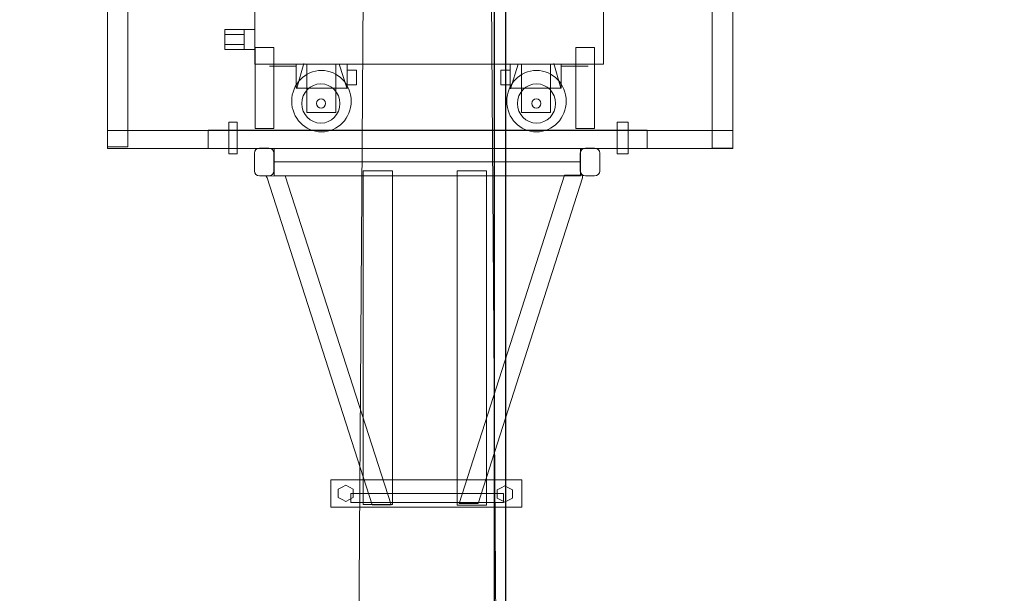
# Model space of a CAD drawing. Header units: centimetres. Extents: x -4644 to 5368, y -667 to 1552.
# Tile 24 of 48: x -1521 to -1311, y 79 to 201. Entities that reach past the tile are written whole.
import ezdxf
from ezdxf.lldxf.tags import DXFTag

# ---------------------------------------------------------------- set-up
doc = ezdxf.new("R2010")
doc.units = ezdxf.units.CM
doc.header["$MEASUREMENT"] = 0
doc.layers.get('0').update_dxf_attribs({"linetype": 'CONTINUOUS'})
doc.layers.add('Warstwa 1', color=7, linetype='CONTINUOUS')
tags = doc.linetypes.add('New Line3', pattern=[1.5, 1, -0.5]).pattern_tags.tags
tags[6:7] = [DXFTag(74, 4), DXFTag(75, 0), DXFTag(340, '0'), DXFTag(46, 1.0), DXFTag(50, 0.0), DXFTag(44, 0.0), DXFTag(45, 0.0)]
tags[4:5] = [DXFTag(74, 4), DXFTag(75, 0), DXFTag(340, '0'), DXFTag(46, 1.0), DXFTag(50, 0.0), DXFTag(44, 0.0), DXFTag(45, 0.0)]
tags = doc.linetypes.add('New Line4', pattern=[1.5, 1, -0.5]).pattern_tags.tags
tags[6:7] = [DXFTag(74, 4), DXFTag(75, 0), DXFTag(340, '0'), DXFTag(46, 1.0), DXFTag(50, 0.0), DXFTag(44, 0.0), DXFTag(45, 0.0)]
tags[4:5] = [DXFTag(74, 4), DXFTag(75, 0), DXFTag(340, '0'), DXFTag(46, 1.0), DXFTag(50, 0.0), DXFTag(44, 0.0), DXFTag(45, 0.0)]

msp = doc.modelspace()

# ---------------------------------------------------------------- linework, layer by layer
msp.add_open_spline([(-1417.53, 285.17), (-1417.53, 285.17), (-1417.53, -252.73), (-1417.53, -252.73), (-1417.53, -252.73), (-1417.53, -252.73), (-1419.88, -252.73), (-1419.88, -252.73), (-1419.88, -252.73), (-1419.88, -252.73), (-1419.88, 285.23), (-1419.88, 285.23)], degree=3, knots=[0, 0, 0, 0, 0.25, 0.25, 0.25, 0.25, 0.5, 0.5, 0.5, 0.5, 1, 1, 1, 1])
at = {"layer": 'Warstwa 1', "color": 7, "lineweight": 18}
for points in [[(-1502.28, 173.96), (-1497.92, 173.96), (-1497.92, 297.48), (-1502.28, 297.48), (-1502.28, 173.96)], [(-1373.48, 173.65), (-1369.12, 173.65), (-1369.12, 297.17), (-1373.48, 297.17), (-1373.48, 173.65)], [(-1470.87, 191.56), (-1396.64, 191.56), (-1396.64, 247.87), (-1470.87, 247.87), (-1470.87, 191.56)], [(-1477.25, 194.67), (-1470.87, 194.67), (-1470.87, 198.93), (-1477.25, 198.93), (-1477.25, 194.67)], [(-1462.08, 186.44), (-1451.2, 186.44), (-1451.2, 191.55), (-1462.08, 191.55), (-1462.08, 186.44)], [(-1459.83, 181.27), (-1453.62, 181.27), (-1453.62, 191.55), (-1459.83, 191.55), (-1459.83, 181.27)], [(-1416.54, 186.44), (-1405.66, 186.44), (-1405.66, 191.55), (-1416.54, 191.55), (-1416.54, 186.44)], [(-1414.13, 181.27), (-1407.92, 181.27), (-1407.92, 191.55), (-1414.13, 191.55), (-1414.13, 181.27)], [(-1451.2, 187.18), (-1449.23, 187.18), (-1449.23, 190.3), (-1451.2, 190.3), (-1451.2, 187.18)], [(-1418.52, 187.18), (-1416.54, 187.18), (-1416.54, 190.3), (-1418.52, 190.3), (-1418.52, 187.18)], [(-1476.46, 172.42), (-1474.62, 172.42), (-1474.62, 179.21), (-1476.46, 179.21), (-1476.46, 172.42)], [(-1393.77, 172.42), (-1391.4, 172.42), (-1391.4, 179.21), (-1393.77, 179.21), (-1393.77, 172.42)], [(-1502.28, 173.61), (-1369.11, 173.61), (-1369.11, 177.39), (-1502.28, 177.39), (-1502.28, 173.61)], [(-1480.82, 173.61), (-1387.35, 173.61), (-1387.35, 177.49), (-1480.82, 177.49), (-1480.82, 173.61)], [(-1466.81, 167.79), (-1401.55, 167.79), (-1401.55, 173.61), (-1466.81, 173.61), (-1466.81, 167.79)], [(-1447.83, 97.76), (-1441.6, 97.76), (-1441.6, 168.84), (-1447.83, 168.84), (-1447.83, 97.76)], [(-1427.78, 97.59), (-1421.55, 97.59), (-1421.55, 168.84), (-1427.78, 168.84), (-1427.78, 97.59)], [(-1454.69, 97.19), (-1414.04, 97.19), (-1414.04, 103.01), (-1454.69, 103.01), (-1454.69, 97.19)], [(-1450.45, 98.18), (-1417.92, 98.18), (-1417.92, 100.06), (-1450.45, 100.06), (-1450.45, 98.18)]]:
    msp.add_lwpolyline(points, close=True, dxfattribs=at)
at = {"layer": 'Warstwa 1', "color": 7, "linetype": 'New Line3', "lineweight": 18}
msp.add_lwpolyline([(-1470.83, 177.88), (-1466.86, 177.88), (-1466.86, 195.08), (-1470.83, 195.08), (-1470.83, 177.88)], close=True, dxfattribs=at)
at = {"layer": 'Warstwa 1', "color": 7, "linetype": 'New Line4', "lineweight": 18}
msp.add_lwpolyline([(-1402.52, 177.88), (-1398.54, 177.88), (-1398.54, 195.08), (-1402.52, 195.08), (-1402.52, 177.88)], close=True, dxfattribs=at)
at = {"layer": 'Warstwa 1', "color": 7, "lineweight": 18}
for centre, major_axis, ratio in [((-1456.71, 183.67), (0, 6.54), 0.967608), ((-1410.93, 183.67), (0, 6.54), 0.967525), ((-1456.84, 183.18), (0, 4.19), 0.967667), ((-1410.91, 183.18), (0, 4.19), 0.967667), ((-1456.78, 183.2), (0, 1), 0.968194), ((-1410.97, 183.2), (0, 1), 0.968194)]:
    msp.add_ellipse(centre, major_axis=major_axis, ratio=ratio, dxfattribs=at)
at = {"layer": 'Warstwa 1', "color": 250, "lineweight": 70}
msp.add_open_spline([(-2181.25, -624.77), (-2181.25, -624.77), (-2181.25, 905.01), (-2181.25, 905.01), (-2181.25, 905.01), (-2181.25, 905.01), (-1129.83, 905.01), (-1129.83, 905.01), (-1129.83, 905.01), (-1129.83, 905.01), (-1129.83, -624.77), (-1129.83, -624.77), (-1129.83, -624.77), (-1129.83, -624.77), (-2181.25, -624.77), (-2181.25, -624.77)], degree=3, knots=[0, 0, 0, 0, 0.2, 0.2, 0.2, 0.2, 0.4, 0.4, 0.4, 0.4, 0.6, 0.6, 0.6, 0.6, 1, 1, 1, 1], dxfattribs=at)
at = {"layer": 'Warstwa 1', "color": 7, "lineweight": 20}
msp.add_open_spline([(-1451.92, -399.35), (-1451.92, -399.35), (-1416.34, -399.35), (-1416.34, -399.35), (-1416.34, -399.35), (-1416.34, -399.35), (-1424.47, 780.16), (-1424.47, 780.16), (-1424.47, 780.16), (-1424.47, 780.16), (-1443.89, 780.16), (-1443.89, 780.16), (-1443.89, 780.16), (-1443.89, 780.16), (-1451.92, -399.35), (-1451.92, -399.35)], degree=3, knots=[0, 0, 0, 0, 0.2, 0.2, 0.2, 0.2, 0.4, 0.4, 0.4, 0.4, 0.6, 0.6, 0.6, 0.6, 1, 1, 1, 1], dxfattribs=at)
at = {"layer": 'Warstwa 1', "color": 250, "lineweight": 18}
for points in [[(-1477.25, 197.84), (-1477.25, 197.84), (-1473.24, 197.84), (-1473.24, 197.84)], [(-1473.18, 198.99), (-1473.18, 198.99), (-1473.18, 194.67), (-1473.18, 194.67)], [(-1477.25, 195.75), (-1477.25, 195.75), (-1473.24, 195.75), (-1473.24, 195.75)], [(-1467.8, 191.11), (-1467.8, 191.11), (-1462.18, 191.11), (-1462.18, 191.11)], [(-1460.49, 191.66), (-1460.49, 191.66), (-1461.97, 186.44), (-1461.97, 186.44)], [(-1452.96, 191.55), (-1452.96, 191.55), (-1451.26, 186.27), (-1451.26, 186.27)], [(-1414.79, 191.55), (-1414.79, 191.55), (-1416.49, 186.27), (-1416.49, 186.27)], [(-1407.26, 191.66), (-1407.26, 191.66), (-1405.77, 186.44), (-1405.77, 186.44)], [(-1399.95, 191.11), (-1399.95, 191.11), (-1405.56, 191.11), (-1405.56, 191.11)], [(-1466.84, 170.72), (-1466.84, 170.72), (-1401.58, 170.72), (-1401.58, 170.72)]]:
    msp.add_open_spline(points, degree=3, dxfattribs=at)
at = {"layer": 'Warstwa 1', "color": 7, "lineweight": 18}
for points, knots in [([(-1469.88, 173.64), (-1469.88, 173.64), (-1467.93, 173.64), (-1467.93, 173.64), (-1467.93, 173.64), (-1467.32, 173.64), (-1466.83, 173.18), (-1466.83, 172.62), (-1466.83, 172.62), (-1466.83, 172.62), (-1466.83, 168.79), (-1466.83, 168.79), (-1466.83, 168.79), (-1466.83, 168.23), (-1467.32, 167.77), (-1467.93, 167.77), (-1467.93, 167.77), (-1467.93, 167.77), (-1469.88, 167.77), (-1469.88, 167.77), (-1469.88, 167.77), (-1470.49, 167.77), (-1470.98, 168.23), (-1470.98, 168.79), (-1470.98, 168.79), (-1470.98, 168.79), (-1470.98, 172.62), (-1470.98, 172.62), (-1470.98, 172.62), (-1470.98, 173.18), (-1470.49, 173.64), (-1469.88, 173.64)], [0, 0, 0, 0, 0.111111, 0.111111, 0.111111, 0.111111, 0.222222, 0.222222, 0.222222, 0.222222, 0.333333, 0.333333, 0.333333, 0.333333, 0.444444, 0.444444, 0.444444, 0.444444, 0.555556, 0.555556, 0.555556, 0.555556, 0.666667, 0.666667, 0.666667, 0.666667, 0.777778, 0.777778, 0.777778, 0.777778, 1, 1, 1, 1]), ([(-1400.49, 173.64), (-1400.49, 173.64), (-1398.54, 173.64), (-1398.54, 173.64), (-1398.54, 173.64), (-1397.93, 173.64), (-1397.44, 173.18), (-1397.44, 172.62), (-1397.44, 172.62), (-1397.44, 172.62), (-1397.44, 168.79), (-1397.44, 168.79), (-1397.44, 168.79), (-1397.44, 168.23), (-1397.93, 167.77), (-1398.54, 167.77), (-1398.54, 167.77), (-1398.54, 167.77), (-1400.49, 167.77), (-1400.49, 167.77), (-1400.49, 167.77), (-1401.09, 167.77), (-1401.59, 168.23), (-1401.59, 168.79), (-1401.59, 168.79), (-1401.59, 168.79), (-1401.59, 172.62), (-1401.59, 172.62), (-1401.59, 172.62), (-1401.59, 173.18), (-1401.09, 173.64), (-1400.49, 173.64)], [0, 0, 0, 0, 0.111111, 0.111111, 0.111111, 0.111111, 0.222222, 0.222222, 0.222222, 0.222222, 0.333333, 0.333333, 0.333333, 0.333333, 0.444444, 0.444444, 0.444444, 0.444444, 0.555556, 0.555556, 0.555556, 0.555556, 0.666667, 0.666667, 0.666667, 0.666667, 0.777778, 0.777778, 0.777778, 0.777778, 1, 1, 1, 1]), ([(-1464.4, 167.78), (-1464.4, 167.78), (-1468.45, 167.72), (-1468.45, 167.72), (-1468.45, 167.72), (-1468.45, 167.72), (-1468.3, 167.31), (-1468.3, 167.31), (-1468.3, 167.31), (-1468.3, 167.31), (-1445.93, 97.68), (-1445.93, 97.68), (-1445.93, 97.68), (-1445.93, 97.68), (-1441.87, 97.67), (-1441.87, 97.67), (-1441.87, 97.67), (-1441.87, 97.67), (-1464.4, 167.78), (-1464.4, 167.78)], [0, 0, 0, 0, 0.166667, 0.166667, 0.166667, 0.166667, 0.333333, 0.333333, 0.333333, 0.333333, 0.5, 0.5, 0.5, 0.5, 0.666667, 0.666667, 0.666667, 0.666667, 1, 1, 1, 1]), ([(-1404.96, 167.89), (-1404.96, 167.89), (-1401.11, 167.89), (-1401.11, 167.89), (-1401.11, 167.89), (-1401.11, 167.89), (-1401.12, 167.33), (-1401.12, 167.33), (-1401.12, 167.33), (-1401.12, 167.33), (-1423.36, 97.98), (-1423.36, 97.98), (-1423.36, 97.98), (-1423.36, 97.98), (-1427.4, 97.97), (-1427.4, 97.97), (-1427.4, 97.97), (-1427.4, 97.97), (-1404.96, 167.89), (-1404.96, 167.89)], [0, 0, 0, 0, 0.166667, 0.166667, 0.166667, 0.166667, 0.333333, 0.333333, 0.333333, 0.333333, 0.5, 0.5, 0.5, 0.5, 0.666667, 0.666667, 0.666667, 0.666667, 1, 1, 1, 1]), ([(-1451.52, 101.83), (-1451.52, 101.83), (-1450.72, 101.4), (-1450.72, 101.4), (-1450.72, 101.4), (-1450.72, 101.4), (-1449.92, 100.97), (-1449.92, 100.97), (-1449.92, 100.97), (-1449.92, 100.97), (-1449.92, 100.1), (-1449.92, 100.1), (-1449.92, 100.1), (-1449.92, 100.1), (-1449.92, 99.24), (-1449.92, 99.24), (-1449.92, 99.24), (-1449.92, 99.24), (-1450.72, 98.81), (-1450.72, 98.81), (-1450.72, 98.81), (-1450.72, 98.81), (-1451.52, 98.37), (-1451.52, 98.37), (-1451.52, 98.37), (-1451.52, 98.37), (-1452.32, 98.81), (-1452.32, 98.81), (-1452.32, 98.81), (-1452.32, 98.81), (-1453.13, 99.24), (-1453.13, 99.24), (-1453.13, 99.24), (-1453.13, 99.24), (-1453.13, 100.1), (-1453.13, 100.1), (-1453.13, 100.1), (-1453.13, 100.1), (-1453.13, 100.97), (-1453.13, 100.97), (-1453.13, 100.97), (-1453.13, 100.97), (-1452.32, 101.4), (-1452.32, 101.4), (-1452.32, 101.4), (-1452.32, 101.4), (-1451.52, 101.83), (-1451.52, 101.83)], [0, 0, 0, 0, 0.076923, 0.076923, 0.076923, 0.076923, 0.153846, 0.153846, 0.153846, 0.153846, 0.230769, 0.230769, 0.230769, 0.230769, 0.307692, 0.307692, 0.307692, 0.307692, 0.384615, 0.384615, 0.384615, 0.384615, 0.461538, 0.461538, 0.461538, 0.461538, 0.538462, 0.538462, 0.538462, 0.538462, 0.615385, 0.615385, 0.615385, 0.615385, 0.692308, 0.692308, 0.692308, 0.692308, 0.769231, 0.769231, 0.769231, 0.769231, 0.846154, 0.846154, 0.846154, 0.846154, 1, 1, 1, 1]), ([(-1417.66, 101.7), (-1417.66, 101.7), (-1416.86, 101.27), (-1416.86, 101.27), (-1416.86, 101.27), (-1416.86, 101.27), (-1416.06, 100.84), (-1416.06, 100.84), (-1416.06, 100.84), (-1416.06, 100.84), (-1416.06, 99.97), (-1416.06, 99.97), (-1416.06, 99.97), (-1416.06, 99.97), (-1416.06, 99.11), (-1416.06, 99.11), (-1416.06, 99.11), (-1416.06, 99.11), (-1416.86, 98.67), (-1416.86, 98.67), (-1416.86, 98.67), (-1416.86, 98.67), (-1417.66, 98.24), (-1417.66, 98.24), (-1417.66, 98.24), (-1417.66, 98.24), (-1418.46, 98.67), (-1418.46, 98.67), (-1418.46, 98.67), (-1418.46, 98.67), (-1419.27, 99.11), (-1419.27, 99.11), (-1419.27, 99.11), (-1419.27, 99.11), (-1419.27, 99.97), (-1419.27, 99.97), (-1419.27, 99.97), (-1419.27, 99.97), (-1419.27, 100.84), (-1419.27, 100.84), (-1419.27, 100.84), (-1419.27, 100.84), (-1418.46, 101.27), (-1418.46, 101.27), (-1418.46, 101.27), (-1418.46, 101.27), (-1417.66, 101.7), (-1417.66, 101.7)], [0, 0, 0, 0, 0.076923, 0.076923, 0.076923, 0.076923, 0.153846, 0.153846, 0.153846, 0.153846, 0.230769, 0.230769, 0.230769, 0.230769, 0.307692, 0.307692, 0.307692, 0.307692, 0.384615, 0.384615, 0.384615, 0.384615, 0.461538, 0.461538, 0.461538, 0.461538, 0.538462, 0.538462, 0.538462, 0.538462, 0.615385, 0.615385, 0.615385, 0.615385, 0.692308, 0.692308, 0.692308, 0.692308, 0.769231, 0.769231, 0.769231, 0.769231, 0.846154, 0.846154, 0.846154, 0.846154, 1, 1, 1, 1])]:
    msp.add_open_spline(points, degree=3, knots=knots, dxfattribs=at)

doc.saveas('drawing.dxf')
